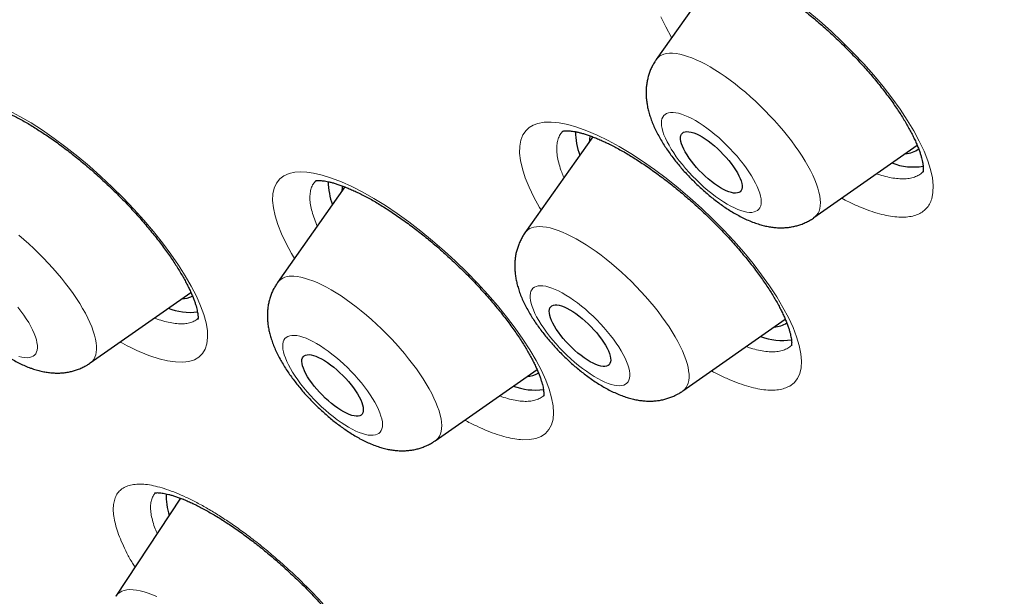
# Model space of a CAD drawing. Header units: millimetres. Extents: x 8 to 436, y 12 to 763.
# Tile 77 of 256: x 372.88 to 383.66, y 269.17 to 275.48. Entities that reach past the tile are written whole.
import ezdxf

# ---------------------------------------------------------------- set-up
doc = ezdxf.new("R2010")
doc.units = ezdxf.units.MM

msp = doc.modelspace()

# ---------------------------------------------------------------- linework, layer by layer
at = {"color": 7, "linetype": 'Continuous', "lineweight": 30}
for p, q in [((380.594, 276.105), (379.848, 275.046)), ((379.152, 274.2), (378.411, 273.149)), ((381.573, 273.316), (382.702, 274.107)), ((376.442, 273.652), (375.705, 272.606)), ((373.656, 271.726), (374.757, 272.498)), ((380.137, 271.42), (381.258, 272.206)), ((377.43, 270.876), (378.543, 271.656)), ((374.644, 270.247), (373.934, 269.174))]:
    msp.add_line(p, q, dxfattribs=at)
at = {"color": 252, "linetype": 'Continuous', "lineweight": 0}
msp.add_line((374.357, 272.218), (374.364, 272.215), dxfattribs=at)
at = {"color": 252, "linetype": 'Continuous', "lineweight": 0, "flags": 128}
for points in [[(381.504, 275.576), (381.633, 275.469), (381.76, 275.356), (381.883, 275.24), (382.003, 275.12), (382.118, 274.998), (382.227, 274.874), (382.33, 274.751), (382.426, 274.627), (382.514, 274.504), (382.594, 274.383), (382.664, 274.266), (382.725, 274.152), (382.777, 274.043), (382.818, 273.939), (382.848, 273.841), (382.868, 273.75), (382.876, 273.666), (382.874, 273.59), (382.861, 273.523), (382.861, 273.523)], [(380.017, 275.285), (380.015, 275.288), (379.951, 275.403), (379.898, 275.514)], [(379.848, 275.046), (379.864, 275.065), (379.883, 275.081), (379.906, 275.095), (379.932, 275.105), (379.961, 275.111), (379.993, 275.115), (380.027, 275.115), (380.065, 275.111), (380.104, 275.104), (380.146, 275.094), (380.19, 275.08), (380.236, 275.063), (380.284, 275.043), (380.334, 275.02), (380.385, 274.993), (380.437, 274.964), (380.49, 274.932), (380.545, 274.897), (380.6, 274.86), (380.655, 274.82), (380.711, 274.778), (380.767, 274.733), (380.822, 274.687), (380.878, 274.639), (380.932, 274.589), (380.986, 274.538), (381.039, 274.485), (381.091, 274.431), (381.142, 274.377), (381.191, 274.322), (381.238, 274.266), (381.283, 274.21), (381.327, 274.155), (381.368, 274.099), (381.406, 274.043), (381.443, 273.989), (381.476, 273.935), (381.507, 273.882), (381.535, 273.83), (381.559, 273.779), (381.581, 273.73), (381.6, 273.683), (381.615, 273.638), (381.627, 273.595), (381.636, 273.554), (381.641, 273.516), (381.643, 273.48), (381.642, 273.446), (381.637, 273.416), (381.629, 273.388), (381.617, 273.364), (381.602, 273.342), (381.584, 273.324), (381.573, 273.316)], [(372.766, 274.488), (372.885, 274.424), (373.008, 274.352), (373.133, 274.271), (373.26, 274.183), (373.389, 274.087), (373.518, 273.986), (373.646, 273.879), (373.772, 273.767), (373.896, 273.651), (374.017, 273.531), (374.133, 273.41), (374.243, 273.287), (374.349, 273.163), (374.447, 273.039), (374.538, 272.917), (374.621, 272.797), (374.695, 272.68), (374.761, 272.566), (374.817, 272.457), (374.862, 272.353), (374.898, 272.255), (374.923, 272.164), (374.937, 272.08), (374.94, 272.005), (374.932, 271.937), (374.914, 271.879), (374.885, 271.83), (374.845, 271.791), (374.795, 271.762), (374.735, 271.744), (374.667, 271.735), (374.589, 271.737), (374.502, 271.75), (374.408, 271.773), (374.306, 271.805), (374.306, 271.805)], [(380.99, 273.445), (380.994, 273.468), (380.996, 273.493), (380.994, 273.521), (380.988, 273.552), (380.979, 273.584), (380.967, 273.619), (380.952, 273.656), (380.934, 273.694), (380.913, 273.734), (380.889, 273.775), (380.862, 273.817), (380.832, 273.859), (380.801, 273.902), (380.767, 273.945), (380.731, 273.988), (380.693, 274.03), (380.654, 274.072), (380.614, 274.113), (380.573, 274.152), (380.531, 274.191), (380.488, 274.227), (380.445, 274.262), (380.402, 274.294), (380.36, 274.324), (380.318, 274.352), (380.277, 274.377), (380.237, 274.399), (380.198, 274.419), (380.161, 274.435), (380.125, 274.448), (380.092, 274.458), (380.061, 274.464), (380.032, 274.467), (380.005, 274.467), (379.982, 274.463), (379.961, 274.456), (379.944, 274.446), (379.929, 274.433), (379.918, 274.416), (379.91, 274.396), (379.905, 274.374), (379.904, 274.348), (379.906, 274.32), (379.911, 274.29), (379.92, 274.257), (379.932, 274.222), (379.947, 274.185), (379.966, 274.147), (379.987, 274.107), (380.011, 274.066), (380.038, 274.024), (380.067, 273.982), (380.099, 273.939), (380.133, 273.896), (380.169, 273.853), (380.206, 273.811), (380.245, 273.769), (380.286, 273.728), (380.327, 273.689), (380.369, 273.651), (380.412, 273.614), (380.454, 273.58), (380.497, 273.547), (380.54, 273.517), (380.582, 273.489), (380.623, 273.464), (380.663, 273.442), (380.702, 273.423), (380.739, 273.406), (380.774, 273.393), (380.808, 273.384), (380.839, 273.377), (380.868, 273.374), (380.894, 273.374), (380.918, 273.378), (380.938, 273.385), (380.956, 273.395), (380.97, 273.409), (380.982, 273.425), (380.99, 273.445)], [(378.587, 273.4), (378.57, 273.428), (378.508, 273.541), (378.456, 273.649), (378.414, 273.753), (378.383, 273.85), (378.362, 273.94), (378.352, 274.023), (378.354, 274.098), (378.366, 274.164), (378.389, 274.222), (378.423, 274.27), (378.459, 274.302), (378.502, 274.327), (378.552, 274.346), (378.621, 274.359), (378.699, 274.361), (378.785, 274.353), (378.879, 274.334), (378.98, 274.306), (379.088, 274.267), (379.202, 274.218), (379.321, 274.161), (379.443, 274.094), (379.569, 274.018), (379.697, 273.935), (379.827, 273.844), (379.957, 273.747), (380.086, 273.643), (380.215, 273.534), (380.341, 273.421), (380.463, 273.304), (380.582, 273.183), (380.696, 273.061), (380.804, 272.938), (380.906, 272.814), (381, 272.691), (381.087, 272.569), (381.165, 272.45), (381.234, 272.334), (381.294, 272.222), (381.344, 272.114), (381.383, 272.012), (381.412, 271.917), (381.429, 271.828), (381.437, 271.747), (381.433, 271.674), (381.418, 271.61), (381.392, 271.555), (381.355, 271.51), (381.309, 271.474), (381.309, 271.474)], [(375.89, 272.869), (375.858, 272.922), (375.798, 273.033), (375.747, 273.14), (375.707, 273.241), (375.678, 273.336), (375.659, 273.424), (375.651, 273.504), (375.654, 273.576), (375.668, 273.64), (375.693, 273.694), (375.728, 273.739), (375.774, 273.773), (375.83, 273.798), (375.895, 273.813), (375.957, 273.817), (376.024, 273.814), (376.097, 273.803), (376.192, 273.781), (376.295, 273.749), (376.403, 273.707), (376.517, 273.656), (376.636, 273.595), (376.759, 273.525), (376.885, 273.447), (377.012, 273.361), (377.141, 273.269), (377.271, 273.169), (377.4, 273.063), (377.527, 272.953), (377.652, 272.839), (377.774, 272.72), (377.892, 272.599), (378.004, 272.477), (378.111, 272.354), (378.211, 272.23), (378.304, 272.107), (378.389, 271.987), (378.465, 271.869), (378.533, 271.754), (378.591, 271.643), (378.638, 271.537), (378.676, 271.438), (378.703, 271.344), (378.719, 271.258), (378.724, 271.18), (378.718, 271.11), (378.702, 271.049), (378.674, 270.997), (378.636, 270.955), (378.588, 270.923), (378.529, 270.9), (378.462, 270.889), (378.385, 270.887), (378.385, 270.887)], [(378.457, 273.192), (378.482, 273.204), (378.509, 273.212), (378.539, 273.217), (378.572, 273.219), (378.608, 273.217), (378.646, 273.212), (378.687, 273.203), (378.73, 273.191), (378.775, 273.176), (378.822, 273.158), (378.871, 273.136), (378.921, 273.111), (378.973, 273.084), (379.026, 273.053), (379.08, 273.02), (379.134, 272.983), (379.189, 272.945), (379.245, 272.904), (379.301, 272.86), (379.357, 272.815), (379.412, 272.768), (379.467, 272.719), (379.521, 272.668), (379.575, 272.616), (379.628, 272.563), (379.679, 272.509), (379.729, 272.455), (379.777, 272.399), (379.823, 272.343), (379.867, 272.288), (379.91, 272.232), (379.95, 272.176), (379.987, 272.121), (380.022, 272.067), (380.054, 272.013), (380.084, 271.961), (380.11, 271.909), (380.133, 271.86), (380.154, 271.812), (380.171, 271.765), (380.185, 271.721), (380.195, 271.679), (380.202, 271.639), (380.206, 271.602), (380.206, 271.567), (380.203, 271.535), (380.196, 271.506), (380.187, 271.48), (380.173, 271.457), (380.157, 271.437), (380.137, 271.42), (380.137, 271.42)], [(372.873, 273.124), (372.929, 273.077), (372.984, 273.028), (373.038, 272.977), (373.092, 272.925), (373.144, 272.872), (373.196, 272.818), (373.246, 272.764), (373.294, 272.708), (373.34, 272.653), (373.385, 272.597), (373.427, 272.541), (373.467, 272.485), (373.505, 272.43), (373.54, 272.376), (373.572, 272.322), (373.602, 272.27), (373.628, 272.218), (373.652, 272.168), (373.672, 272.12), (373.689, 272.074), (373.703, 272.03), (373.714, 271.987), (373.721, 271.948), (373.725, 271.91), (373.725, 271.875), (373.722, 271.843), (373.716, 271.814), (373.706, 271.788), (373.693, 271.764), (373.677, 271.744), (373.657, 271.727), (373.656, 271.726)], [(375.883, 272.675), (375.92, 272.672), (375.96, 272.665), (376.001, 272.655), (376.045, 272.641), (376.091, 272.625), (376.139, 272.605), (376.189, 272.581), (376.24, 272.555), (376.292, 272.526), (376.345, 272.494), (376.399, 272.459), (376.454, 272.422), (376.51, 272.382), (376.566, 272.34), (376.621, 272.296), (376.677, 272.25), (376.732, 272.201), (376.787, 272.152), (376.841, 272.1), (376.894, 272.048), (376.946, 271.994), (376.997, 271.94), (377.046, 271.885), (377.093, 271.829), (377.138, 271.773), (377.182, 271.718), (377.223, 271.662), (377.262, 271.606), (377.298, 271.552), (377.332, 271.498), (377.363, 271.445), (377.391, 271.393), (377.416, 271.342), (377.437, 271.293), (377.456, 271.246), (377.472, 271.201), (377.484, 271.157), (377.493, 271.116), (377.498, 271.078), (377.5, 271.042), (377.499, 271.008), (377.494, 270.978), (377.486, 270.95), (377.475, 270.925), (377.46, 270.904), (377.442, 270.885), (377.43, 270.876)], [(379.511, 271.494), (379.527, 271.506), (379.54, 271.521), (379.549, 271.539), (379.556, 271.56), (379.559, 271.584), (379.558, 271.611), (379.554, 271.641), (379.547, 271.672), (379.537, 271.706), (379.523, 271.742), (379.506, 271.78), (379.487, 271.819), (379.464, 271.859), (379.438, 271.901), (379.41, 271.943), (379.379, 271.986), (379.347, 272.028), (379.312, 272.071), (379.275, 272.114), (379.236, 272.156), (379.197, 272.197), (379.156, 272.237), (379.114, 272.276), (379.072, 272.314), (379.029, 272.349), (378.986, 272.383), (378.943, 272.414), (378.901, 272.443), (378.859, 272.469), (378.819, 272.493), (378.779, 272.514), (378.741, 272.531), (378.705, 272.546), (378.671, 272.557), (378.638, 272.565), (378.608, 272.57), (378.581, 272.571), (378.556, 272.569), (378.534, 272.564), (378.515, 272.555), (378.499, 272.543), (378.486, 272.528), (378.477, 272.51), (378.47, 272.489), (378.467, 272.465), (378.468, 272.438), (378.472, 272.408), (378.479, 272.377), (378.489, 272.343), (378.503, 272.307), (378.52, 272.269), (378.539, 272.23), (378.562, 272.19), (378.588, 272.148), (378.616, 272.106), (378.647, 272.063), (378.679, 272.02), (378.714, 271.978), (378.751, 271.935), (378.79, 271.893), (378.829, 271.852), (378.87, 271.811), (378.912, 271.773), (378.954, 271.735), (378.997, 271.7), (379.04, 271.666), (379.083, 271.635), (379.125, 271.606), (379.167, 271.58), (379.207, 271.556), (379.247, 271.535), (379.285, 271.518), (379.321, 271.503), (379.355, 271.492), (379.388, 271.484), (379.418, 271.479), (379.445, 271.478), (379.47, 271.48), (379.492, 271.485), (379.511, 271.494)], [(372.876, 271.798), (372.908, 271.79), (372.938, 271.785), (372.965, 271.784), (372.99, 271.786), (373.012, 271.792), (373.031, 271.801), (373.047, 271.813), (373.06, 271.828), (373.069, 271.847), (373.075, 271.868), (373.078, 271.892), (373.077, 271.919), (373.073, 271.949), (373.066, 271.98), (373.055, 272.014), (373.042, 272.05), (373.025, 272.088), (373.005, 272.127), (372.982, 272.168), (372.956, 272.209), (372.928, 272.251), (372.897, 272.294), (372.864, 272.337)], [(376.726, 270.935), (376.752, 270.935), (376.776, 270.939), (376.796, 270.946), (376.814, 270.956), (376.828, 270.97), (376.839, 270.987), (376.847, 271.006), (376.852, 271.029), (376.853, 271.055), (376.851, 271.083), (376.845, 271.114), (376.836, 271.146), (376.824, 271.181), (376.809, 271.218), (376.79, 271.257), (376.769, 271.297), (376.745, 271.338), (376.718, 271.379), (376.688, 271.422), (376.656, 271.465), (376.622, 271.508), (376.587, 271.55), (376.549, 271.593), (376.51, 271.634), (376.469, 271.675), (376.428, 271.715), (376.386, 271.753), (376.343, 271.789), (376.3, 271.824), (376.258, 271.856), (376.215, 271.886), (376.173, 271.914), (376.132, 271.939), (376.092, 271.961), (376.053, 271.98), (376.016, 271.996), (375.981, 272.009), (375.947, 272.019), (375.916, 272.025), (375.888, 272.028), (375.861, 272.027), (375.838, 272.024), (375.818, 272.017), (375.8, 272.006), (375.786, 271.993), (375.775, 271.976), (375.767, 271.956), (375.762, 271.933), (375.761, 271.908), (375.763, 271.879), (375.769, 271.849), (375.778, 271.816), (375.79, 271.781), (375.805, 271.744), (375.824, 271.706), (375.845, 271.666), (375.869, 271.625), (375.896, 271.583), (375.926, 271.541), (375.957, 271.498), (375.991, 271.455), (376.027, 271.412), (376.065, 271.37), (376.104, 271.328), (376.144, 271.287), (376.186, 271.248), (376.228, 271.21), (376.271, 271.173), (376.313, 271.139), (376.356, 271.106), (376.399, 271.076), (376.441, 271.049), (376.482, 271.024), (376.522, 271.002), (376.561, 270.982), (376.598, 270.966), (376.633, 270.954), (376.666, 270.944), (376.697, 270.938), (376.726, 270.935)], [(373.934, 269.174), (373.94, 269.182), (373.957, 269.201), (373.978, 269.217), (374.001, 269.23), (374.028, 269.239), (374.057, 269.245), (374.09, 269.247), (374.125, 269.246), (374.162, 269.242), (374.202, 269.234), (374.245, 269.223), (374.289, 269.209), (374.336, 269.191)], [(374.336, 269.191), (374.384, 269.17)]]:
    msp.add_lwpolyline(points, dxfattribs=at)
at = {"color": 7, "linetype": 'Continuous', "lineweight": 30, "flags": 128}
for points in [[(380.117, 274.214), (380.124, 274.229), (380.134, 274.241), (380.147, 274.25), (380.164, 274.255), (380.183, 274.258), (380.205, 274.256), (380.23, 274.251), (380.257, 274.243), (380.286, 274.231), (380.316, 274.217), (380.348, 274.199), (380.381, 274.178), (380.415, 274.155), (380.449, 274.129), (380.483, 274.102), (380.516, 274.072), (380.549, 274.041), (380.581, 274.008), (380.612, 273.975), (380.641, 273.941), (380.668, 273.907), (380.693, 273.873), (380.715, 273.839), (380.735, 273.807), (380.751, 273.775), (380.765, 273.745), (380.775, 273.717), (380.782, 273.691), (380.786, 273.667), (380.786, 273.646), (380.782, 273.628), (380.776, 273.612), (380.766, 273.6), (380.752, 273.591), (380.736, 273.586), (380.716, 273.584), (380.694, 273.585), (380.67, 273.59), (380.643, 273.598), (380.614, 273.61), (380.583, 273.624), (380.552, 273.642), (380.519, 273.663), (380.485, 273.686), (380.451, 273.712), (380.417, 273.74), (380.383, 273.769), (380.35, 273.801), (380.318, 273.833), (380.288, 273.866), (380.259, 273.9), (380.232, 273.935), (380.207, 273.968), (380.185, 274.002), (380.165, 274.035), (380.148, 274.066), (380.135, 274.096), (380.125, 274.124), (380.118, 274.15), (380.114, 274.174), (380.114, 274.195), (380.117, 274.214)], [(378.706, 272.352), (378.722, 272.358), (378.74, 272.361), (378.761, 272.361), (378.785, 272.357), (378.812, 272.35), (378.84, 272.339), (378.87, 272.325), (378.901, 272.309), (378.934, 272.289), (378.968, 272.266), (379.001, 272.241), (379.036, 272.214), (379.069, 272.185), (379.103, 272.154), (379.135, 272.122), (379.166, 272.089), (379.196, 272.055), (379.223, 272.021), (379.249, 271.987), (379.272, 271.953), (379.292, 271.92), (379.31, 271.888), (379.324, 271.858), (379.335, 271.829), (379.343, 271.802), (379.348, 271.778), (379.349, 271.756), (379.347, 271.737), (379.341, 271.72), (379.332, 271.707), (379.32, 271.697), (379.304, 271.691), (379.286, 271.688), (379.265, 271.688), (379.241, 271.692), (379.214, 271.699), (379.186, 271.71), (379.156, 271.724), (379.125, 271.74), (379.092, 271.76), (379.058, 271.783), (379.025, 271.808), (378.99, 271.835), (378.957, 271.864), (378.923, 271.895), (378.891, 271.927), (378.86, 271.96), (378.83, 271.994), (378.803, 272.028), (378.777, 272.062), (378.754, 272.096), (378.734, 272.129), (378.716, 272.161), (378.702, 272.191), (378.691, 272.22), (378.683, 272.247), (378.678, 272.271), (378.677, 272.293), (378.679, 272.312), (378.685, 272.328), (378.694, 272.342), (378.706, 272.352)], [(376.049, 271.818), (376.072, 271.815), (376.097, 271.809), (376.125, 271.799), (376.154, 271.787), (376.186, 271.771), (376.218, 271.752), (376.251, 271.73), (376.285, 271.706), (376.319, 271.679), (376.353, 271.651), (376.386, 271.62), (376.419, 271.589), (376.451, 271.556), (376.481, 271.522), (376.509, 271.488), (376.535, 271.454), (376.559, 271.42), (376.58, 271.387), (376.599, 271.355), (376.614, 271.324), (376.626, 271.294), (376.635, 271.267), (376.641, 271.242), (376.643, 271.219), (376.642, 271.199), (376.637, 271.182), (376.629, 271.168), (376.618, 271.157), (376.603, 271.149), (376.586, 271.145), (376.565, 271.144), (376.542, 271.147), (376.517, 271.153), (376.489, 271.163), (376.459, 271.176), (376.428, 271.192), (376.396, 271.211), (376.363, 271.232), (376.329, 271.257), (376.295, 271.283), (376.261, 271.312), (376.227, 271.342), (376.195, 271.374), (376.163, 271.407), (376.133, 271.44), (376.105, 271.474), (376.079, 271.508), (376.055, 271.542), (376.034, 271.575), (376.015, 271.608), (376, 271.639), (375.988, 271.668), (375.978, 271.695), (375.973, 271.721), (375.971, 271.743), (375.972, 271.763), (375.977, 271.781), (375.985, 271.795), (375.996, 271.806), (376.011, 271.813), (376.028, 271.817), (376.049, 271.818)]]:
    msp.add_lwpolyline(points, dxfattribs=at)
at = {"color": 7, "linetype": 'Continuous', "lineweight": 30}
for centre, radius, start, end in [((379.719, 274.259), 0.754, 180.2222, 200.0633), ((379.436, 274.134), 0.322, 166.0366, 177.3703), ((382.572, 274.262), 0.244, 270.466, 306.9646), ((382.661, 274.517), 0.647, 248.7333, 279.5636), ((377.017, 273.717), 0.758, 180.5495, 200.0294), ((376.734, 273.59), 0.326, 167.2145, 177.3445), ((374.651, 272.69), 0.262, 271.1539, 298.0271), ((374.749, 272.953), 0.673, 249.0252, 276.8174), ((381.135, 272.369), 0.248, 270.5887, 304.6305), ((381.225, 272.625), 0.652, 248.7919, 279.0126), ((378.426, 271.836), 0.258, 271.0269, 300.3882), ((378.521, 272.091), 0.661, 248.8887, 278.1022), ((375.195, 270.28), 0.71, 178.6948, 198.0703)]:
    msp.add_arc(centre, radius, start, end, dxfattribs=at)
at = {"color": 252, "linetype": 'Continuous', "lineweight": 0}
for centre, radius, start, end in [((378.532, 273.064), 0.148, 120.2819, 144.8415), ((375.857, 272.477), 0.2, 82.5474, 139.7674)]:
    msp.add_arc(centre, radius, start, end, dxfattribs=at)
for points, knots in [([(331.02, 326.538), (331.056, 326.579), (331.296, 326.85), (331.842, 327.249), (332.661, 327.724), (333.59, 328.081), (334.614, 328.33), (335.732, 328.466), (336.941, 328.491), (338.237, 328.404), (339.616, 328.205), (341.073, 327.896), (342.605, 327.476), (344.205, 326.947), (345.869, 326.311), (347.592, 325.57), (349.368, 324.727), (351.192, 323.783), (353.058, 322.742), (354.961, 321.608), (356.893, 320.383), (358.85, 319.071), (360.824, 317.678), (362.81, 316.206), (364.802, 314.661), (366.793, 313.048), (368.777, 311.371), (370.747, 309.637), (372.698, 307.849), (374.624, 306.015), (376.518, 304.139), (378.374, 302.228), (380.186, 300.288), (381.95, 298.325), (383.658, 296.344), (385.307, 294.353), (386.89, 292.357), (388.403, 290.363), (389.841, 288.377), (391.2, 286.405), (392.474, 284.454), (393.661, 282.53), (394.756, 280.638), (395.756, 278.784), (396.658, 276.975), (397.458, 275.217), (398.156, 273.513), (398.747, 271.871), (399.231, 270.296), (399.606, 268.791), (399.871, 267.362), (400.024, 266.014), (400.066, 264.75), (399.996, 263.575), (399.815, 262.492), (399.523, 261.504), (399.118, 260.619), (398.649, 259.875), (398.266, 259.477), (398.095, 259.3)], [0, 0, 0, 0, 0.003203, 0.021066, 0.038929, 0.056792, 0.074655, 0.092519, 0.110382, 0.128245, 0.146108, 0.163971, 0.181834, 0.199697, 0.21756, 0.235424, 0.253287, 0.27115, 0.289013, 0.306876, 0.324739, 0.342602, 0.360465, 0.378329, 0.396192, 0.414055, 0.431918, 0.449781, 0.467644, 0.485507, 0.50337, 0.521234, 0.539097, 0.55696, 0.574823, 0.592686, 0.610549, 0.628412, 0.646275, 0.664139, 0.682002, 0.699865, 0.717728, 0.735591, 0.753454, 0.771317, 0.78918, 0.807044, 0.824907, 0.84277, 0.860633, 0.878496, 0.896359, 0.914222, 0.932085, 0.949949, 0.967812, 0.985675, 1, 1, 1, 1]), ([(331.048, 310.158), (330.82, 310.778), (330.364, 312.013), (329.858, 313.753), (329.489, 315.395), (329.268, 316.932), (329.193, 318.367), (329.263, 319.693), (329.475, 320.901), (329.83, 321.98), (330.327, 322.923), (330.967, 323.73), (331.749, 324.402), (332.67, 324.935), (333.717, 325.33), (334.887, 325.579), (336.173, 325.68), (337.577, 325.634), (339.097, 325.44), (340.727, 325.101), (342.452, 324.621), (344.257, 324.003), (346.137, 323.247), (348.09, 322.354), (350.118, 321.325), (352.21, 320.164), (354.348, 318.883), (356.515, 317.491), (358.701, 315.994), (360.908, 314.391), (363.133, 312.682), (365.368, 310.876), (367.595, 308.989), (369.793, 307.036), (371.954, 305.024), (374.077, 302.955), (376.162, 300.827), (378.2, 298.651), (380.176, 296.445), (382.071, 294.228), (383.877, 292.009), (385.593, 289.788), (387.22, 287.565), (388.751, 285.351), (390.176, 283.162), (391.479, 281.018), (392.655, 278.929), (393.702, 276.896), (394.631, 274.912), (395.138, 273.647), (395.393, 273.012)], [0, 0, 0, 0, 0.020985, 0.041789, 0.062502, 0.083215, 0.104018, 0.125, 0.145986, 0.166791, 0.187505, 0.208217, 0.229019, 0.25, 0.270986, 0.291791, 0.312505, 0.333217, 0.354019, 0.375, 0.395986, 0.416791, 0.437505, 0.458217, 0.479019, 0.5, 0.520986, 0.541791, 0.562505, 0.583217, 0.604019, 0.625, 0.645986, 0.666791, 0.687505, 0.708217, 0.729019, 0.75, 0.770986, 0.791791, 0.812505, 0.833217, 0.854019, 0.875, 0.895985, 0.916789, 0.937502, 0.958215, 0.979017, 1, 1, 1, 1]), ([(378.829, 274.263), (378.825, 274.26), (378.809, 274.246), (378.789, 274.214), (378.769, 274.165), (378.759, 274.109), (378.758, 274.045), (378.766, 273.975), (378.784, 273.898), (378.808, 273.825), (378.829, 273.775), (378.837, 273.755)], [0, 0, 0, 0, 0.034705, 0.159988, 0.285719, 0.41145, 0.536733, 0.662077, 0.787869, 0.913662, 1, 1, 1, 1]), ([(382.257, 273.795), (382.282, 273.787), (382.338, 273.769), (382.418, 273.751), (382.496, 273.741), (382.567, 273.739), (382.631, 273.747), (382.686, 273.763), (382.731, 273.786), (382.754, 273.807), (382.764, 273.817)], [0, 0, 0, 0, 0.109648, 0.239832, 0.369963, 0.500558, 0.631153, 0.761284, 0.891253, 1, 1, 1, 1]), ([(376.122, 273.719), (376.112, 273.708), (376.091, 273.685), (376.072, 273.639), (376.06, 273.586), (376.057, 273.525), (376.064, 273.457), (376.081, 273.383), (376.105, 273.305), (376.128, 273.249), (376.139, 273.222)], [0, 0, 0, 0, 0.120905, 0.245927, 0.373189, 0.500452, 0.630033, 0.755103, 0.881041, 1, 1, 1, 1]), ([(382.861, 273.523), (382.854, 273.503), (382.839, 273.463), (382.803, 273.415), (382.758, 273.375), (382.703, 273.347), (382.638, 273.328), (382.563, 273.32), (382.48, 273.322), (382.389, 273.334), (382.29, 273.357), (382.184, 273.39), (382.072, 273.434), (381.969, 273.479), (381.902, 273.514), (381.876, 273.528)], [0, 0, 0, 0, 0.078845, 0.15797, 0.237096, 0.315941, 0.394878, 0.474097, 0.553316, 0.632253, 0.711213, 0.790455, 0.869698, 0.948658, 1, 1, 1, 1]), ([(374.364, 272.215), (374.364, 272.215), (374.394, 272.204), (374.451, 272.186), (374.53, 272.166), (374.604, 272.155), (374.671, 272.153), (374.729, 272.16), (374.779, 272.176), (374.815, 272.194), (374.83, 272.21), (374.834, 272.215)], [0, 0, 0, 0, 0.000643, 0.133934, 0.268159, 0.403463, 0.540986, 0.674195, 0.809058, 0.94392, 1, 1, 1, 1]), ([(374.306, 271.805), (374.271, 271.819), (374.2, 271.846), (374.091, 271.897), (374.017, 271.937), (373.982, 271.955)], [0, 0, 0, 0, 0.346189, 0.693612, 1, 1, 1, 1]), ([(380.83, 271.906), (380.847, 271.9), (380.895, 271.883), (380.967, 271.865), (381.046, 271.852), (381.118, 271.847), (381.182, 271.852), (381.24, 271.864), (381.271, 271.88), (381.286, 271.888)], [0, 0, 0, 0, 0.086412, 0.239074, 0.391194, 0.543125, 0.695597, 0.848069, 1, 1, 1, 1]), ([(381.286, 271.888), (381.286, 271.888), (381.301, 271.896), (381.316, 271.906), (381.327, 271.919), (381.327, 271.92)], [0, 0, 0, 0, 0.00453, 0.955103, 1, 1, 1, 1]), ([(381.309, 271.474), (381.29, 271.465), (381.254, 271.447), (381.187, 271.432), (381.111, 271.427), (381.027, 271.432), (380.935, 271.448), (380.835, 271.475), (380.728, 271.511), (380.616, 271.557), (380.523, 271.6), (380.466, 271.631), (380.45, 271.639)], [0, 0, 0, 0, 0.106219, 0.212816, 0.319413, 0.425632, 0.531976, 0.638699, 0.745422, 0.851766, 0.95814, 1, 1, 1, 1]), ([(378.13, 271.367), (378.139, 271.363), (378.179, 271.349), (378.243, 271.331), (378.324, 271.313), (378.372, 271.309), (378.396, 271.307)], [0, 0, 0, 0, 0.090085, 0.391567, 0.693048, 1, 1, 1, 1]), ([(378.396, 271.307), (378.396, 271.307), (378.419, 271.306), (378.462, 271.307), (378.52, 271.317), (378.569, 271.336), (378.601, 271.355), (378.614, 271.37), (378.616, 271.372)], [0, 0, 0, 0, 0.0011255, 0.2335462, 0.4701278, 0.7067095, 0.9475984, 1, 1, 1, 1]), ([(378.385, 270.887), (378.357, 270.889), (378.301, 270.894), (378.207, 270.914), (378.107, 270.943), (378, 270.983), (377.887, 271.033), (377.804, 271.073), (377.757, 271.099), (377.752, 271.102)], [0, 0, 0, 0, 0.162541, 0.325662, 0.488783, 0.651324, 0.814056, 0.977369, 1, 1, 1, 1]), ([(374.145, 269.492), (374.136, 269.507), (374.103, 269.559), (374.056, 269.646), (374.005, 269.752), (373.964, 269.851), (373.934, 269.944), (373.915, 270.03), (373.906, 270.108), (373.908, 270.178), (373.922, 270.239), (373.946, 270.291), (373.98, 270.334), (374.025, 270.366), (374.08, 270.388), (374.145, 270.4), (374.219, 270.402), (374.301, 270.394), (374.392, 270.374), (374.489, 270.346), (374.56, 270.319), (374.595, 270.305)], [0, 0, 0, 0, 0.020658, 0.075216, 0.129581, 0.183956, 0.238525, 0.293095, 0.34747, 0.401828, 0.45638, 0.510933, 0.56529, 0.619611, 0.674125, 0.72864, 0.78296, 0.837124, 0.89148, 0.945837, 1, 1, 1, 1]), ([(374.37, 270.307), (374.363, 270.298), (374.345, 270.278), (374.327, 270.238), (374.316, 270.186), (374.315, 270.127), (374.322, 270.062), (374.34, 269.989), (374.361, 269.922), (374.381, 269.877), (374.388, 269.86)], [0, 0, 0, 0, 0.101207, 0.237174, 0.373142, 0.511836, 0.646647, 0.781457, 0.918195, 1, 1, 1, 1]), ([(374.595, 270.305), (374.595, 270.305), (374.631, 270.29), (374.706, 270.258), (374.822, 270.2), (374.942, 270.133), (375.066, 270.058), (375.192, 269.974), (375.32, 269.884), (375.45, 269.787), (375.579, 269.684), (375.706, 269.575), (375.833, 269.462), (375.956, 269.346), (376.076, 269.226), (376.191, 269.105), (376.301, 268.982), (376.404, 268.859), (376.501, 268.737), (376.59, 268.616), (376.672, 268.498), (376.744, 268.382), (376.807, 268.271), (376.86, 268.165), (376.904, 268.064), (376.937, 267.969), (376.959, 267.881), (376.97, 267.801), (376.97, 267.729), (376.96, 267.666), (376.939, 267.611), (376.907, 267.567), (376.864, 267.532), (376.811, 267.507), (376.749, 267.492), (376.677, 267.488), (376.597, 267.494), (376.508, 267.51), (376.417, 267.535), (376.326, 267.567), (376.237, 267.604), (376.141, 267.647), (376.073, 267.683), (376.038, 267.701)], [0, 0, 0, 0, 0.0002168, 0.0255305, 0.0509346, 0.0763388, 0.1016525, 0.1269658, 0.1523694, 0.1777731, 0.2030865, 0.2284117, 0.2538273, 0.2792429, 0.3045682, 0.3299125, 0.3553473, 0.3807821, 0.4061265, 0.4314887, 0.4569415, 0.4823943, 0.5077566, 0.5331277, 0.5585895, 0.5840512, 0.6094223, 0.6347893, 0.6602471, 0.6857049, 0.7110718, 0.7364236, 0.7618661, 0.7873085, 0.8126602, 0.8379922, 0.8634149, 0.8888376, 0.9141696, 0.9352546, 0.9563657, 0.9774508, 1, 1, 1, 1])]:
    msp.add_open_spline(points, degree=3, knots=knots, dxfattribs=at)
at = {"color": 7, "linetype": 'Continuous', "lineweight": 30}
for points, knots in [([(380.264, 276.16), (380.264, 276.16), (380.264, 276.16), (380.267, 276.161), (380.274, 276.163), (380.285, 276.165), (380.3, 276.166), (380.319, 276.167), (380.341, 276.166), (380.367, 276.164), (380.397, 276.16), (380.43, 276.153), (380.466, 276.145), (380.506, 276.134), (380.548, 276.121), (380.593, 276.105), (380.641, 276.087), (380.691, 276.066), (380.744, 276.042), (380.798, 276.016), (380.854, 275.987), (380.913, 275.956), (380.972, 275.922), (381.033, 275.885), (381.095, 275.847), (381.158, 275.806), (381.222, 275.762), (381.286, 275.717), (381.351, 275.669), (381.417, 275.62), (381.482, 275.568), (381.547, 275.516), (381.611, 275.462), (381.675, 275.406), (381.739, 275.349), (381.802, 275.291), (381.864, 275.231), (381.925, 275.171), (381.985, 275.11), (382.044, 275.049), (382.1, 274.988), (382.155, 274.927), (382.208, 274.865), (382.26, 274.803), (382.309, 274.741), (382.357, 274.68), (382.402, 274.619), (382.445, 274.559), (382.485, 274.5), (382.523, 274.443), (382.558, 274.387), (382.59, 274.333), (382.62, 274.279), (382.647, 274.228), (382.671, 274.178), (382.693, 274.131), (382.711, 274.087), (382.727, 274.045), (382.739, 274.007), (382.75, 273.971), (382.758, 273.939), (382.763, 273.91), (382.767, 273.885), (382.769, 273.863), (382.769, 273.845), (382.768, 273.831), (382.767, 273.821), (382.766, 273.816), (382.765, 273.814), (382.765, 273.813), (382.765, 273.813), (382.765, 273.813)], [0, 0, 0, 0, 0.0088, 0.02247, 0.035411, 0.048994, 0.062694, 0.076273, 0.089852, 0.103493, 0.117255, 0.131176, 0.145276, 0.159568, 0.174021, 0.188682, 0.20346, 0.218368, 0.233402, 0.248556, 0.263823, 0.279199, 0.294678, 0.310237, 0.325805, 0.341382, 0.357088, 0.372893, 0.388764, 0.404672, 0.420581, 0.436454, 0.452285, 0.468091, 0.483981, 0.499969, 0.516015, 0.532072, 0.548082, 0.564001, 0.579789, 0.595496, 0.611298, 0.62718, 0.6431, 0.659005, 0.67484, 0.690559, 0.706117, 0.721475, 0.736807, 0.752239, 0.767624, 0.782926, 0.798109, 0.813137, 0.827973, 0.842583, 0.856941, 0.871312, 0.885439, 0.899387, 0.913173, 0.92683, 0.940408, 0.95398, 0.967622, 0.981483, 0.987842, 0.996018, 1, 1, 1, 1]), ([(379.848, 275.045), (379.84, 275.034), (379.823, 275.009), (379.801, 274.968), (379.781, 274.925), (379.766, 274.881), (379.753, 274.835), (379.744, 274.789), (379.738, 274.743), (379.736, 274.695), (379.736, 274.647), (379.741, 274.598), (379.748, 274.547), (379.759, 274.495), (379.774, 274.441), (379.793, 274.385), (379.816, 274.327), (379.843, 274.268), (379.874, 274.21), (379.907, 274.152), (379.942, 274.096), (379.979, 274.041), (380.018, 273.987), (380.058, 273.935), (380.1, 273.884), (380.143, 273.833), (380.188, 273.784), (380.234, 273.737), (380.281, 273.69), (380.329, 273.644), (380.378, 273.6), (380.428, 273.558), (380.479, 273.517), (380.531, 273.477), (380.584, 273.439), (380.638, 273.403), (380.693, 273.369), (380.75, 273.337), (380.809, 273.307), (380.87, 273.279), (380.93, 273.256), (380.989, 273.238), (381.043, 273.224), (381.096, 273.214), (381.147, 273.207), (381.197, 273.205), (381.246, 273.205), (381.293, 273.209), (381.34, 273.217), (381.386, 273.227), (381.432, 273.242), (381.478, 273.26), (381.523, 273.284), (381.555, 273.302), (381.571, 273.314), (381.573, 273.316)], [0, 0, 0, 0, 0.014091, 0.029677, 0.045241, 0.060829, 0.076491, 0.09229, 0.1083, 0.124614, 0.14135, 0.158649, 0.176683, 0.19564, 0.215695, 0.236932, 0.259219, 0.282138, 0.305004, 0.327442, 0.349356, 0.370779, 0.39179, 0.412471, 0.432898, 0.453136, 0.473243, 0.493271, 0.513267, 0.533274, 0.553326, 0.57347, 0.593759, 0.614252, 0.635015, 0.656129, 0.677689, 0.699803, 0.722582, 0.746095, 0.770272, 0.791625, 0.811872, 0.831002, 0.849169, 0.866559, 0.883345, 0.899666, 0.915632, 0.931328, 0.946817, 0.963883, 0.980677, 0.997191, 1, 1, 1, 1]), ([(372.343, 274.571), (372.343, 274.571), (372.342, 274.57), (372.344, 274.571), (372.35, 274.572), (372.36, 274.573), (372.374, 274.574), (372.392, 274.573), (372.413, 274.572), (372.438, 274.568), (372.467, 274.563), (372.499, 274.556), (372.535, 274.546), (372.573, 274.534), (372.615, 274.52), (372.659, 274.502), (372.706, 274.483), (372.756, 274.46), (372.807, 274.435), (372.861, 274.408), (372.917, 274.377), (372.975, 274.345), (373.034, 274.309), (373.094, 274.271), (373.155, 274.231), (373.218, 274.189), (373.281, 274.145), (373.345, 274.098), (373.409, 274.049), (373.474, 273.999), (373.538, 273.947), (373.603, 273.893), (373.668, 273.838), (373.732, 273.781), (373.795, 273.723), (373.858, 273.665), (373.919, 273.605), (373.98, 273.545), (374.04, 273.484), (374.098, 273.422), (374.155, 273.36), (374.21, 273.298), (374.263, 273.236), (374.315, 273.174), (374.365, 273.113), (374.413, 273.051), (374.458, 272.991), (374.502, 272.931), (374.542, 272.873), (374.58, 272.815), (374.616, 272.76), (374.648, 272.706), (374.679, 272.653), (374.706, 272.602), (374.731, 272.553), (374.753, 272.506), (374.773, 272.462), (374.789, 272.422), (374.802, 272.384), (374.813, 272.35), (374.821, 272.319), (374.827, 272.291), (374.832, 272.266), (374.834, 272.245), (374.835, 272.229), (374.835, 272.216), (374.834, 272.208), (374.833, 272.203), (374.833, 272.203), (374.833, 272.204)], [0, 0, 0, 0, 0.000251, 0.014647, 0.028401, 0.041958, 0.055291, 0.068675, 0.082192, 0.095897, 0.109814, 0.123955, 0.138318, 0.152893, 0.167666, 0.18259, 0.197623, 0.212841, 0.228222, 0.243751, 0.259406, 0.275171, 0.291028, 0.306961, 0.322861, 0.338929, 0.35503, 0.371167, 0.38734, 0.403552, 0.419806, 0.436105, 0.45245, 0.468764, 0.485051, 0.501338, 0.517628, 0.533923, 0.550223, 0.566531, 0.582847, 0.59916, 0.615313, 0.631503, 0.647728, 0.663954, 0.680141, 0.696257, 0.712266, 0.728133, 0.743835, 0.759438, 0.775192, 0.7909, 0.806507, 0.821954, 0.837181, 0.852131, 0.866749, 0.880997, 0.895196, 0.909593, 0.923826, 0.937863, 0.951686, 0.965303, 0.978747, 0.992093, 1, 1, 1, 1]), ([(378.823, 274.261), (378.823, 274.261), (378.823, 274.261), (378.826, 274.262), (378.834, 274.264), (378.846, 274.265), (378.861, 274.266), (378.881, 274.266), (378.904, 274.265), (378.93, 274.262), (378.96, 274.257), (378.994, 274.25), (379.03, 274.241), (379.07, 274.229), (379.113, 274.215), (379.158, 274.198), (379.206, 274.179), (379.257, 274.157), (379.31, 274.132), (379.365, 274.105), (379.421, 274.075), (379.48, 274.043), (379.54, 274.008), (379.601, 273.971), (379.663, 273.931), (379.726, 273.889), (379.79, 273.845), (379.854, 273.799), (379.919, 273.751), (379.984, 273.701), (380.049, 273.649), (380.114, 273.596), (380.178, 273.541), (380.243, 273.485), (380.307, 273.427), (380.37, 273.369), (380.431, 273.309), (380.492, 273.249), (380.551, 273.189), (380.609, 273.128), (380.666, 273.066), (380.721, 273.004), (380.774, 272.942), (380.826, 272.88), (380.875, 272.819), (380.922, 272.758), (380.967, 272.698), (381.009, 272.639), (381.049, 272.581), (381.087, 272.524), (381.122, 272.467), (381.154, 272.413), (381.184, 272.36), (381.21, 272.309), (381.234, 272.261), (381.254, 272.216), (381.272, 272.173), (381.288, 272.132), (381.301, 272.094), (381.311, 272.059), (381.318, 272.028), (381.324, 272), (381.327, 271.976), (381.329, 271.956), (381.329, 271.94), (381.328, 271.927), (381.327, 271.918), (381.326, 271.914), (381.326, 271.914), (381.326, 271.913)], [0, 0, 0, 0, 0.006809, 0.021591, 0.035618, 0.049285, 0.062829, 0.076377, 0.089996, 0.103746, 0.117656, 0.131727, 0.145703, 0.160171, 0.174794, 0.189574, 0.204508, 0.219591, 0.234817, 0.250184, 0.265659, 0.281209, 0.296827, 0.312511, 0.328259, 0.344069, 0.359938, 0.375866, 0.391851, 0.40787, 0.423818, 0.439806, 0.455879, 0.472009, 0.488166, 0.504315, 0.520422, 0.536458, 0.552408, 0.568371, 0.584436, 0.600562, 0.616704, 0.632802, 0.648808, 0.664677, 0.680368, 0.695999, 0.71176, 0.727549, 0.743306, 0.758975, 0.774504, 0.78984, 0.80493, 0.819733, 0.83449, 0.849325, 0.864027, 0.87856, 0.892893, 0.907001, 0.920867, 0.934491, 0.94789, 0.961111, 0.974989, 0.988609, 1, 1, 1, 1]), ([(376.116, 273.718), (376.116, 273.718), (376.116, 273.718), (376.121, 273.719), (376.13, 273.721), (376.143, 273.722), (376.159, 273.722), (376.18, 273.721), (376.204, 273.719), (376.231, 273.715), (376.262, 273.709), (376.297, 273.7), (376.334, 273.69), (376.375, 273.677), (376.419, 273.661), (376.465, 273.643), (376.514, 273.622), (376.565, 273.599), (376.618, 273.573), (376.674, 273.544), (376.731, 273.513), (376.79, 273.479), (376.85, 273.443), (376.911, 273.404), (376.974, 273.363), (377.037, 273.319), (377.101, 273.274), (377.165, 273.227), (377.23, 273.178), (377.295, 273.127), (377.36, 273.074), (377.424, 273.02), (377.489, 272.964), (377.553, 272.907), (377.616, 272.849), (377.678, 272.79), (377.739, 272.73), (377.8, 272.67), (377.859, 272.609), (377.916, 272.547), (377.973, 272.485), (378.027, 272.423), (378.08, 272.361), (378.13, 272.3), (378.178, 272.239), (378.224, 272.179), (378.268, 272.119), (378.31, 272.059), (378.35, 272.001), (378.387, 271.944), (378.421, 271.889), (378.452, 271.836), (378.48, 271.785), (378.505, 271.736), (378.528, 271.689), (378.548, 271.644), (378.566, 271.601), (378.581, 271.561), (378.592, 271.525), (378.602, 271.492), (378.609, 271.463), (378.613, 271.437), (378.616, 271.416), (378.617, 271.397), (378.617, 271.383), (378.617, 271.372), (378.616, 271.365), (378.615, 271.363), (378.615, 271.363), (378.615, 271.363)], [0, 0, 0, 0, 0.010644, 0.024899, 0.038662, 0.052212, 0.065722, 0.079268, 0.09287, 0.106579, 0.120504, 0.134654, 0.149023, 0.163603, 0.178378, 0.193331, 0.208441, 0.223678, 0.238906, 0.254403, 0.269987, 0.285655, 0.301406, 0.317237, 0.333149, 0.349141, 0.365165, 0.3812, 0.397253, 0.413332, 0.429437, 0.445569, 0.461731, 0.477921, 0.49414, 0.510338, 0.526439, 0.542613, 0.558835, 0.575074, 0.591292, 0.607457, 0.623539, 0.63951, 0.655387, 0.671363, 0.687389, 0.703416, 0.719381, 0.735233, 0.75092, 0.766392, 0.781611, 0.796795, 0.812137, 0.827397, 0.842519, 0.857446, 0.87212, 0.886491, 0.900514, 0.914158, 0.927671, 0.941469, 0.955182, 0.968857, 0.982556, 0.996387, 1, 1, 1, 1]), ([(371.93, 273.456), (371.923, 273.445), (371.907, 273.422), (371.886, 273.384), (371.866, 273.341), (371.85, 273.297), (371.837, 273.251), (371.827, 273.205), (371.821, 273.159), (371.818, 273.111), (371.819, 273.063), (371.822, 273.014), (371.829, 272.964), (371.84, 272.912), (371.854, 272.858), (371.873, 272.802), (371.895, 272.745), (371.922, 272.686), (371.952, 272.627), (371.985, 272.569), (372.02, 272.513), (372.057, 272.458), (372.096, 272.404), (372.136, 272.352), (372.177, 272.3), (372.221, 272.25), (372.265, 272.201), (372.311, 272.153), (372.357, 272.106), (372.405, 272.06), (372.454, 272.016), (372.504, 271.973), (372.555, 271.932), (372.607, 271.892), (372.66, 271.854), (372.714, 271.818), (372.769, 271.784), (372.826, 271.751), (372.884, 271.721), (372.943, 271.694), (372.983, 271.678), (373.003, 271.671)], [0, 0, 0, 0, 0.015834, 0.036199, 0.05653, 0.076884, 0.097327, 0.117937, 0.138811, 0.160067, 0.181852, 0.20435, 0.227779, 0.252384, 0.2784, 0.305958, 0.334929, 0.364805, 0.394719, 0.424106, 0.452812, 0.480867, 0.50837, 0.53543, 0.562147, 0.588608, 0.614889, 0.641058, 0.667179, 0.693309, 0.719491, 0.745787, 0.772262, 0.798994, 0.826068, 0.853587, 0.881672, 0.910464, 0.940107, 0.970705, 1, 1, 1, 1]), ([(378.411, 273.149), (378.406, 273.142), (378.392, 273.123), (378.373, 273.089), (378.352, 273.046), (378.335, 273.002), (378.321, 272.957), (378.31, 272.912), (378.303, 272.865), (378.3, 272.818), (378.299, 272.77), (378.302, 272.721), (378.308, 272.671), (378.317, 272.62), (378.331, 272.567), (378.348, 272.512), (378.369, 272.454), (378.395, 272.396), (378.424, 272.337), (378.457, 272.279), (378.491, 272.222), (378.527, 272.166), (378.566, 272.112), (378.605, 272.059), (378.647, 272.008), (378.689, 271.957), (378.733, 271.908), (378.779, 271.859), (378.825, 271.812), (378.873, 271.766), (378.921, 271.722), (378.971, 271.678), (379.022, 271.637), (379.073, 271.597), (379.126, 271.558), (379.179, 271.521), (379.234, 271.486), (379.29, 271.453), (379.348, 271.422), (379.409, 271.394), (379.468, 271.369), (379.527, 271.349), (379.583, 271.333), (379.636, 271.321), (379.688, 271.314), (379.739, 271.309), (379.788, 271.309), (379.836, 271.311), (379.883, 271.317), (379.929, 271.326), (379.974, 271.339), (380.019, 271.355), (380.06, 271.373), (380.086, 271.388), (380.097, 271.394)], [0, 0, 0, 0, 0.007906, 0.023757, 0.03957, 0.055388, 0.071259, 0.087243, 0.10341, 0.119845, 0.136658, 0.153982, 0.171981, 0.19084, 0.210749, 0.231843, 0.254092, 0.277183, 0.300505, 0.323492, 0.345963, 0.367914, 0.389412, 0.410542, 0.431384, 0.45201, 0.47248, 0.492849, 0.513167, 0.53348, 0.553823, 0.574241, 0.594785, 0.61551, 0.636481, 0.657775, 0.679482, 0.701706, 0.724562, 0.748145, 0.772459, 0.79456, 0.815639, 0.835557, 0.854417, 0.872405, 0.889706, 0.906477, 0.922841, 0.938895, 0.954714, 0.970353, 0.987521, 1, 1, 1, 1]), ([(375.705, 272.606), (375.697, 272.594), (375.68, 272.569), (375.658, 272.529), (375.638, 272.485), (375.623, 272.441), (375.61, 272.396), (375.601, 272.35), (375.595, 272.303), (375.593, 272.256), (375.594, 272.207), (375.598, 272.158), (375.605, 272.108), (375.616, 272.056), (375.631, 272.002), (375.65, 271.946), (375.673, 271.888), (375.7, 271.829), (375.731, 271.77), (375.764, 271.712), (375.799, 271.656), (375.836, 271.601), (375.875, 271.548), (375.916, 271.495), (375.957, 271.444), (376.001, 271.394), (376.045, 271.345), (376.091, 271.297), (376.138, 271.25), (376.186, 271.205), (376.235, 271.161), (376.285, 271.118), (376.336, 271.077), (376.388, 271.038), (376.441, 271), (376.495, 270.964), (376.55, 270.93), (376.607, 270.897), (376.666, 270.867), (376.727, 270.84), (376.787, 270.817), (376.846, 270.798), (376.901, 270.784), (376.953, 270.774), (376.998, 270.769), (377.025, 270.767), (377.035, 270.767)], [0, 0, 0, 0, 0.016254, 0.03439, 0.052502, 0.07064, 0.088866, 0.10725, 0.12588, 0.144866, 0.164341, 0.184473, 0.20546, 0.227522, 0.250863, 0.275579, 0.301516, 0.328186, 0.354793, 0.380901, 0.406399, 0.431326, 0.455774, 0.479838, 0.503606, 0.527155, 0.550552, 0.573857, 0.597124, 0.620405, 0.643738, 0.66718, 0.690789, 0.714636, 0.738797, 0.763368, 0.788457, 0.814192, 0.8407, 0.868063, 0.896198, 0.921042, 0.944597, 0.966854, 0.98799, 1, 1, 1, 1]), ([(373.003, 271.671), (373.014, 271.667), (373.043, 271.656), (373.091, 271.643), (373.145, 271.63), (373.197, 271.622), (373.248, 271.617), (373.297, 271.615), (373.345, 271.617), (373.393, 271.622), (373.439, 271.631), (373.484, 271.643), (373.53, 271.658), (373.575, 271.678), (373.618, 271.701), (373.644, 271.718), (373.655, 271.726)], [0, 0, 0, 0, 0.052963, 0.142586, 0.227262, 0.307365, 0.383642, 0.456884, 0.527774, 0.596864, 0.664581, 0.731251, 0.797124, 0.869532, 0.940829, 1, 1, 1, 1]), ([(380.097, 271.394), (380.11, 271.402), (380.124, 271.41), (380.136, 271.419), (380.136, 271.419)], [0, 0, 0, 0, 0.9833457, 1, 1, 1, 1]), ([(377.035, 270.767), (377.05, 270.766), (377.08, 270.765), (377.127, 270.768), (377.174, 270.773), (377.22, 270.782), (377.265, 270.794), (377.31, 270.811), (377.355, 270.831), (377.396, 270.853), (377.42, 270.87), (377.43, 270.876)], [0, 0, 0, 0, 0.109818, 0.227744, 0.342749, 0.455543, 0.566653, 0.676482, 0.797096, 0.915887, 1, 1, 1, 1]), ([(374.36, 270.305), (374.36, 270.305), (374.359, 270.305), (374.362, 270.306), (374.368, 270.307), (374.378, 270.307), (374.391, 270.308), (374.408, 270.307), (374.428, 270.305), (374.453, 270.302), (374.482, 270.297), (374.513, 270.289), (374.549, 270.28), (374.587, 270.267), (374.628, 270.253), (374.659, 270.241), (374.684, 270.231), (374.711, 270.22), (374.752, 270.202), (374.804, 270.177), (374.857, 270.151), (374.912, 270.121), (374.969, 270.089), (375.027, 270.055), (375.087, 270.018), (375.148, 269.979), (375.211, 269.937), (375.274, 269.894), (375.337, 269.848), (375.401, 269.8), (375.466, 269.751), (375.531, 269.699), (375.596, 269.646), (375.661, 269.592), (375.725, 269.536), (375.789, 269.479), (375.852, 269.421), (375.914, 269.363), (375.976, 269.303), (376.037, 269.242), (376.096, 269.18), (376.154, 269.119), (376.211, 269.057), (376.265, 268.996), (376.317, 268.935), (376.368, 268.874), (376.417, 268.813), (376.464, 268.752), (376.508, 268.692), (376.551, 268.633), (376.59, 268.576), (376.627, 268.52), (376.661, 268.466), (376.693, 268.414), (376.722, 268.363), (376.748, 268.313), (376.771, 268.266), (376.792, 268.222), (376.81, 268.18), (376.825, 268.141), (376.837, 268.106), (376.847, 268.074), (376.854, 268.046), (376.859, 268.021), (376.862, 267.999), (376.864, 267.982), (376.864, 267.968), (376.863, 267.959), (376.863, 267.954), (376.863, 267.953), (376.863, 267.953)], [0, 0, 0, 0, 0.001176, 0.015509, 0.02932, 0.042887, 0.054643, 0.06688, 0.0805, 0.094253, 0.108184, 0.122318, 0.136666, 0.151232, 0.166015, 0.180327, 0.182458, 0.190912, 0.20627, 0.2217, 0.237234, 0.252871, 0.268608, 0.284443, 0.300376, 0.316405, 0.332517, 0.348663, 0.364759, 0.380969, 0.397266, 0.41362, 0.430004, 0.446386, 0.462732, 0.479028, 0.495287, 0.511619, 0.528047, 0.544529, 0.56102, 0.577463, 0.593812, 0.610026, 0.626115, 0.642304, 0.658577, 0.674884, 0.691171, 0.707379, 0.72346, 0.739363, 0.755041, 0.770627, 0.786333, 0.801974, 0.817506, 0.832888, 0.848076, 0.863026, 0.877699, 0.892058, 0.906088, 0.920184, 0.934026, 0.947673, 0.961171, 0.974589, 0.988021, 1, 1, 1, 1])]:
    msp.add_open_spline(points, degree=3, knots=knots, dxfattribs=at)

doc.saveas('drawing.dxf')
